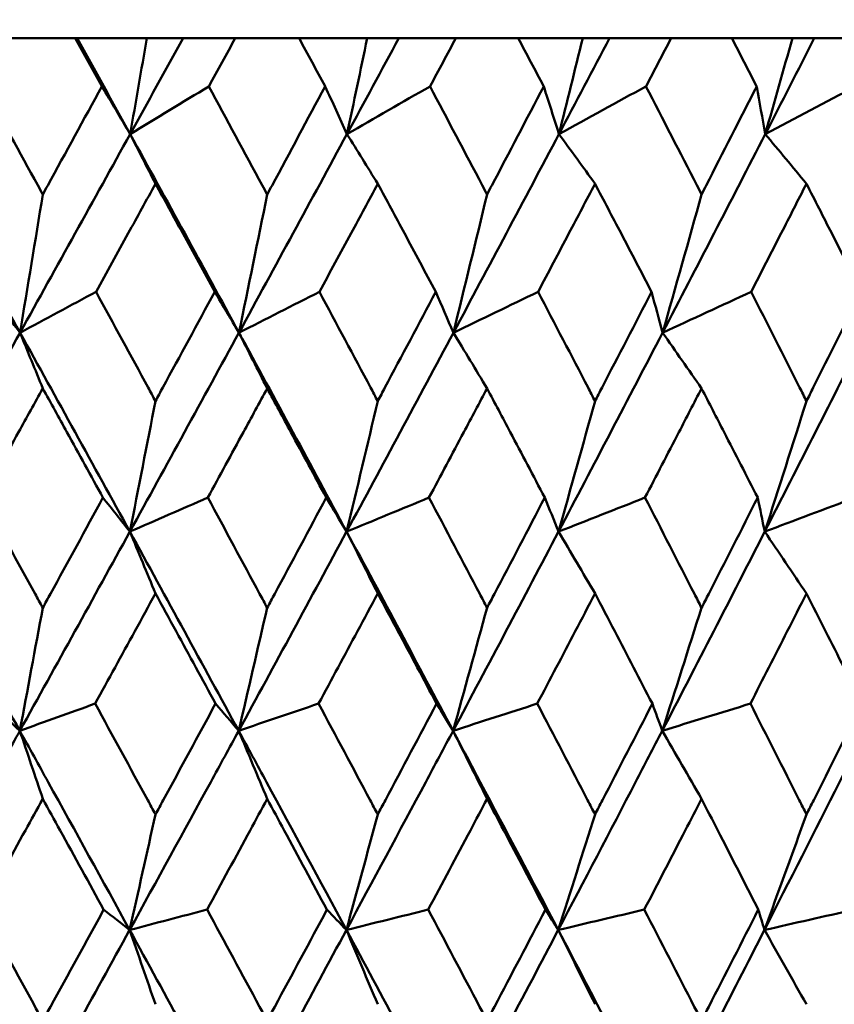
# Model space of a CAD drawing. Header units: millimetres. Extents: x 113 to 2969, y 62 to 2427.
# Tile 170 of 256: x 1367.94 to 1372.32, y 147.13 to 152.43. Entities that reach past the tile are written whole.
import ezdxf

# ---------------------------------------------------------------- set-up
doc = ezdxf.new("R2010")
doc.units = ezdxf.units.MM
doc.header["$LTSCALE"] = 12
doc.layers.add('Widoczne (ISO)', color=7, linetype='Continuous', lineweight=50)

msp = doc.modelspace()

# ---------------------------------------------------------------- linework, layer by layer
at = {"layer": 'Widoczne (ISO)'}
for p, q in [((1368.2426, 152.3297), (1367.8932, 152.3297)), ((1368.2426, 152.3297), (1368.2532, 152.3297)), ((1368.2532, 152.3297), (1368.6277, 152.3297)), ((1368.6277, 152.3297), (1368.8223, 152.3297)), ((1368.8223, 152.3297), (1369.1029, 152.3297)), ((1369.4459, 152.3297), (1369.1029, 152.3297)), ((1369.4459, 152.3297), (1369.8126, 152.3297)), ((1369.8126, 152.3297), (1369.9823, 152.3297)), ((1369.9823, 152.3297), (1370.2888, 152.3297)), ((1370.6242, 152.3297), (1370.2888, 152.3297)), ((1370.6242, 152.3297), (1370.9711, 152.3297)), ((1370.9711, 152.3297), (1371.1151, 152.3297)), ((1371.1151, 152.3297), (1371.4464, 152.3297)), ((1371.7727, 152.3297), (1371.4464, 152.3297)), ((1371.7727, 152.3297), (1372.0985, 152.3297)), ((1372.0985, 152.3297), (1372.2162, 152.3297)), ((1372.2162, 152.3297), (1372.571, 152.3297))]:
    msp.add_line(p, q, dxfattribs=at)
msp.add_circle((1363.0943, 112.3297), 50, dxfattribs=at)
for points, knots in [([(1368.3859, 152.0704), (1368.3857, 152.0709), (1368.3854, 152.0715), (1368.3376, 152.1579), (1368.2901, 152.2438), (1368.2426, 152.3297)], [0.02951568, 0.02951568, 0.02951568, 0.02951568, 0.02969929, 0.02969929, 0.05939589, 0.05939589, 0.05939589, 0.05939589]), ([(1369.1029, 152.3297), (1369.056, 152.2438), (1369.009, 152.1579), (1368.9616, 152.0715), (1368.9614, 152.0709), (1368.9611, 152.0704)], [0, 0, 0, 0, 0.02969567, 0.02969567, 0.02988021, 0.02988021, 0.02988021, 0.02988021]), ([(1369.5866, 152.0704), (1369.5863, 152.0709), (1369.586, 152.0715), (1369.5392, 152.1579), (1369.4926, 152.2438), (1369.4459, 152.3297)], [0.02951568, 0.02951568, 0.02951568, 0.02951568, 0.02969929, 0.02969929, 0.05939589, 0.05939589, 0.05939589, 0.05939589]), ([(1370.2888, 152.3297), (1370.2429, 152.2438), (1370.1969, 152.1579), (1370.1506, 152.0715), (1370.1503, 152.0709), (1370.1501, 152.0704)], [0, 0, 0, 0, 0.02969567, 0.02969567, 0.02988021, 0.02988021, 0.02988021, 0.02988021]), ([(1370.7616, 152.0704), (1370.7613, 152.0709), (1370.761, 152.0715), (1370.7153, 152.1579), (1370.6698, 152.2438), (1370.6242, 152.3297)], [0.02951568, 0.02951568, 0.02951568, 0.02951568, 0.02969929, 0.02969929, 0.05939589, 0.05939589, 0.05939589, 0.05939589]), ([(1371.4464, 152.3297), (1371.4017, 152.2438), (1371.3569, 152.1579), (1371.3118, 152.0715), (1371.3115, 152.0709), (1371.3112, 152.0704)], [0, 0, 0, 0, 0.02969567, 0.02969567, 0.02988021, 0.02988021, 0.02988021, 0.02988021]), ([(1371.9063, 152.0704), (1371.906, 152.0709), (1371.9057, 152.0715), (1371.8613, 152.1579), (1371.8171, 152.2438), (1371.7727, 152.3297)], [0.02951568, 0.02951568, 0.02951568, 0.02951568, 0.02969929, 0.02969929, 0.05939589, 0.05939589, 0.05939589, 0.05939589]), ([(1367.7489, 152.0704), (1367.8466, 151.8931), (1367.944, 151.7157), (1368.0502, 151.5221), (1368.0591, 151.5057), (1368.0681, 151.4894)], [0.0297954, 0.0297954, 0.0297954, 0.0297954, 0.09092493, 0.09092493, 0.09655955, 0.09655955, 0.09655955, 0.09655955]), ([(1368.0681, 151.4894), (1368.077, 151.5056), (1368.0859, 151.5218), (1368.192, 151.7155), (1368.2891, 151.893), (1368.3859, 152.0704)], [0.0853813, 0.0853813, 0.0853813, 0.0853813, 0.09097809, 0.09097809, 0.15214536, 0.15214536, 0.15214536, 0.15214536]), ([(1368.9611, 152.0704), (1369.057, 151.8931), (1369.1528, 151.7157), (1369.2571, 151.5221), (1369.2659, 151.5057), (1369.2746, 151.4894)], [0.0297954, 0.0297954, 0.0297954, 0.0297954, 0.09092493, 0.09092493, 0.09655955, 0.09655955, 0.09655955, 0.09655955]), ([(1369.2746, 151.4894), (1369.2834, 151.5056), (1369.2921, 151.5218), (1369.3963, 151.7155), (1369.4915, 151.893), (1369.5866, 152.0704)], [0.0853813, 0.0853813, 0.0853813, 0.0853813, 0.09097809, 0.09097809, 0.15214536, 0.15214536, 0.15214536, 0.15214536]), ([(1370.1501, 152.0704), (1370.244, 151.8931), (1370.3376, 151.7157), (1370.4396, 151.5221), (1370.4482, 151.5057), (1370.4568, 151.4894)], [0.0297954, 0.0297954, 0.0297954, 0.0297954, 0.09092493, 0.09092493, 0.09655955, 0.09655955, 0.09655955, 0.09655955]), ([(1370.4568, 151.4894), (1370.4653, 151.5056), (1370.4739, 151.5218), (1370.5757, 151.7155), (1370.6688, 151.893), (1370.7616, 152.0704)], [0.0853813, 0.0853813, 0.0853813, 0.0853813, 0.09097809, 0.09097809, 0.15214536, 0.15214536, 0.15214536, 0.15214536]), ([(1371.3112, 152.0704), (1371.4027, 151.8931), (1371.4939, 151.7157), (1371.5932, 151.5221), (1371.6015, 151.5057), (1371.6099, 151.4894)], [0.0297954, 0.0297954, 0.0297954, 0.0297954, 0.09092493, 0.09092493, 0.09655955, 0.09655955, 0.09655955, 0.09655955]), ([(1371.6099, 151.4894), (1371.6182, 151.5056), (1371.6265, 151.5218), (1371.7256, 151.7155), (1371.8161, 151.893), (1371.9063, 152.0704)], [0.0853813, 0.0853813, 0.0853813, 0.0853813, 0.09097809, 0.09097809, 0.15214536, 0.15214536, 0.15214536, 0.15214536]), ([(1368.6741, 151.5471), (1368.6253, 151.4582), (1368.5765, 151.3693), (1368.4699, 151.1755), (1368.4122, 151.0706), (1368.3544, 150.9657)], [0.03078053, 0.03078053, 0.03078053, 0.03078053, 0.06149921, 0.06149921, 0.09773041, 0.09773041, 0.09773041, 0.09773041]), ([(1368.9923, 150.9657), (1368.9351, 151.0706), (1368.8778, 151.1755), (1368.7717, 151.3692), (1368.723, 151.4581), (1368.6741, 151.5471)], [0.02528165, 0.02528165, 0.02528165, 0.02528165, 0.06150593, 0.06150593, 0.09223152, 0.09223152, 0.09223152, 0.09223152]), ([(1369.8691, 151.5471), (1369.8212, 151.4582), (1369.7734, 151.3693), (1369.6689, 151.1755), (1369.6123, 151.0706), (1369.5557, 150.9657)], [0.03078053, 0.03078053, 0.03078053, 0.03078053, 0.06149921, 0.06149921, 0.09773041, 0.09773041, 0.09773041, 0.09773041]), ([(1370.1806, 150.9657), (1370.1246, 151.0706), (1370.0685, 151.1755), (1369.9647, 151.3692), (1369.9169, 151.4581), (1369.8691, 151.5471)], [0.02528165, 0.02528165, 0.02528165, 0.02528165, 0.06150593, 0.06150593, 0.09223152, 0.09223152, 0.09223152, 0.09223152]), ([(1371.0373, 151.5471), (1370.9906, 151.4582), (1370.9439, 151.3693), (1370.842, 151.1755), (1370.7867, 151.0706), (1370.7314, 150.9657)], [0.03078053, 0.03078053, 0.03078053, 0.03078053, 0.06149921, 0.06149921, 0.09773041, 0.09773041, 0.09773041, 0.09773041]), ([(1371.341, 150.9657), (1371.2864, 151.0706), (1371.2318, 151.1755), (1371.1305, 151.3692), (1371.0839, 151.4581), (1371.0373, 151.5471)], [0.02528165, 0.02528165, 0.02528165, 0.02528165, 0.06150593, 0.06150593, 0.09223152, 0.09223152, 0.09223152, 0.09223152]), ([(1372.1741, 151.5471), (1372.1288, 151.4582), (1372.0835, 151.3693), (1371.9844, 151.1755), (1371.9307, 151.0706), (1371.8769, 150.9657)], [0.03078053, 0.03078053, 0.03078053, 0.03078053, 0.06149921, 0.06149921, 0.09773041, 0.09773041, 0.09773041, 0.09773041]), ([(1372.4688, 150.9657), (1372.4159, 151.0706), (1372.3629, 151.1755), (1372.2646, 151.3692), (1372.2194, 151.4581), (1372.1741, 151.5471)], [0.02528165, 0.02528165, 0.02528165, 0.02528165, 0.06150593, 0.06150593, 0.09223152, 0.09223152, 0.09223152, 0.09223152]), ([(1368.3544, 150.9657), (1368.448, 150.7942), (1368.5414, 150.6227), (1368.6478, 150.4269), (1368.661, 150.4026), (1368.6741, 150.3784)], [0.02983351, 0.02983351, 0.02983351, 0.02983351, 0.0889495, 0.0889495, 0.09731113, 0.09731113, 0.09731113, 0.09731113]), ([(1368.6741, 150.3784), (1368.6873, 150.4025), (1368.7004, 150.4267), (1368.8066, 150.6225), (1368.8996, 150.7941), (1368.9923, 150.9657)], [0.0806421, 0.0806421, 0.0806421, 0.0806421, 0.08897282, 0.08897282, 0.14811965, 0.14811965, 0.14811965, 0.14811965]), ([(1369.5557, 150.9657), (1369.6475, 150.7942), (1369.739, 150.6227), (1369.8432, 150.4269), (1369.8562, 150.4026), (1369.8691, 150.3784)], [0.02983351, 0.02983351, 0.02983351, 0.02983351, 0.0889495, 0.0889495, 0.09731113, 0.09731113, 0.09731113, 0.09731113]), ([(1369.8691, 150.3784), (1369.8819, 150.4025), (1369.8948, 150.4267), (1369.9989, 150.6225), (1370.0899, 150.7941), (1370.1806, 150.9657)], [0.0806421, 0.0806421, 0.0806421, 0.0806421, 0.08897282, 0.08897282, 0.14811965, 0.14811965, 0.14811965, 0.14811965]), ([(1370.7314, 150.9657), (1370.821, 150.7942), (1370.9104, 150.6227), (1371.0121, 150.4269), (1371.0247, 150.4026), (1371.0373, 150.3784)], [0.02983351, 0.02983351, 0.02983351, 0.02983351, 0.0889495, 0.0889495, 0.09731113, 0.09731113, 0.09731113, 0.09731113]), ([(1371.0373, 150.3784), (1371.0498, 150.4025), (1371.0623, 150.4267), (1371.1639, 150.6225), (1371.2526, 150.7941), (1371.341, 150.9657)], [0.0806421, 0.0806421, 0.0806421, 0.0806421, 0.08897282, 0.08897282, 0.14811965, 0.14811965, 0.14811965, 0.14811965]), ([(1371.8769, 150.9657), (1371.9641, 150.7942), (1372.0509, 150.6227), (1372.1497, 150.4269), (1372.1619, 150.4026), (1372.1741, 150.3784)], [0.02983351, 0.02983351, 0.02983351, 0.02983351, 0.0889495, 0.0889495, 0.09731113, 0.09731113, 0.09731113, 0.09731113]), ([(1372.1741, 150.3784), (1372.1863, 150.4025), (1372.1985, 150.4267), (1372.297, 150.6225), (1372.3831, 150.7941), (1372.4688, 150.9657)], [0.0806421, 0.0806421, 0.0806421, 0.0806421, 0.08897282, 0.08897282, 0.14811965, 0.14811965, 0.14811965, 0.14811965]), ([(1368.0681, 150.4467), (1368.0248, 150.3682), (1367.9814, 150.2898), (1367.8731, 150.094), (1367.8081, 149.9766), (1367.7431, 149.8592)], [0.03448054, 0.03448054, 0.03448054, 0.03448054, 0.06157222, 0.06157222, 0.10209717, 0.10209717, 0.10209717, 0.10209717]), ([(1368.3917, 149.8592), (1368.3272, 149.9766), (1368.2627, 150.0939), (1368.1547, 150.2897), (1368.1115, 150.3682), (1368.0681, 150.4467)], [0.02104899, 0.02104899, 0.02104899, 0.02104899, 0.0615671, 0.0615671, 0.08866561, 0.08866561, 0.08866561, 0.08866561]), ([(1369.2746, 150.4467), (1369.2321, 150.3682), (1369.1895, 150.2898), (1369.0831, 150.094), (1369.0193, 149.9766), (1368.9553, 149.8592)], [0.03448054, 0.03448054, 0.03448054, 0.03448054, 0.06157222, 0.06157222, 0.10209717, 0.10209717, 0.10209717, 0.10209717]), ([(1369.5922, 149.8592), (1369.529, 149.9766), (1369.4656, 150.0939), (1369.3597, 150.2897), (1369.3172, 150.3682), (1369.2746, 150.4467)], [0.02104899, 0.02104899, 0.02104899, 0.02104899, 0.0615671, 0.0615671, 0.08866561, 0.08866561, 0.08866561, 0.08866561]), ([(1370.4568, 150.4467), (1370.4152, 150.3682), (1370.3736, 150.2898), (1370.2695, 150.094), (1370.207, 149.9766), (1370.1445, 149.8592)], [0.03448054, 0.03448054, 0.03448054, 0.03448054, 0.06157222, 0.06157222, 0.10209717, 0.10209717, 0.10209717, 0.10209717]), ([(1370.7671, 149.8592), (1370.7053, 149.9766), (1370.6435, 150.0939), (1370.54, 150.2897), (1370.4984, 150.3682), (1370.4568, 150.4467)], [0.02104899, 0.02104899, 0.02104899, 0.02104899, 0.0615671, 0.0615671, 0.08866561, 0.08866561, 0.08866561, 0.08866561]), ([(1371.6099, 150.4467), (1371.5694, 150.3682), (1371.5289, 150.2898), (1371.4276, 150.094), (1371.3667, 149.9766), (1371.3057, 149.8592)], [0.03448054, 0.03448054, 0.03448054, 0.03448054, 0.06157222, 0.06157222, 0.10209717, 0.10209717, 0.10209717, 0.10209717]), ([(1371.9117, 149.8592), (1371.8517, 149.9766), (1371.7915, 150.0939), (1371.6908, 150.2897), (1371.6504, 150.3682), (1371.6099, 150.4467)], [0.02104899, 0.02104899, 0.02104899, 0.02104899, 0.0615671, 0.0615671, 0.08866561, 0.08866561, 0.08866561, 0.08866561]), ([(1367.7431, 149.8592), (1367.8378, 149.687), (1367.9323, 149.5148), (1368.0405, 149.3174), (1368.0543, 149.2922), (1368.0681, 149.2669)], [0.02530969, 0.02530969, 0.02530969, 0.02530969, 0.08465152, 0.08465152, 0.09334823, 0.09334823, 0.09334823, 0.09334823]), ([(1368.0681, 149.2669), (1368.0819, 149.2921), (1368.0957, 149.3173), (1368.2037, 149.5147), (1368.2978, 149.687), (1368.3917, 149.8592)], [0.07597559, 0.07597559, 0.07597559, 0.07597559, 0.08464777, 0.08464777, 0.14401425, 0.14401425, 0.14401425, 0.14401425]), ([(1368.9553, 149.8592), (1369.0484, 149.687), (1369.1413, 149.5148), (1369.2475, 149.3174), (1369.2611, 149.2922), (1369.2746, 149.2669)], [0.02530969, 0.02530969, 0.02530969, 0.02530969, 0.08465152, 0.08465152, 0.09334823, 0.09334823, 0.09334823, 0.09334823]), ([(1369.2746, 149.2669), (1369.2882, 149.2921), (1369.3017, 149.3173), (1369.4078, 149.5147), (1369.5001, 149.687), (1369.5922, 149.8592)], [0.07597559, 0.07597559, 0.07597559, 0.07597559, 0.08464777, 0.08464777, 0.14401425, 0.14401425, 0.14401425, 0.14401425]), ([(1370.1445, 149.8592), (1370.2355, 149.687), (1370.3264, 149.5148), (1370.4303, 149.3174), (1370.4435, 149.2922), (1370.4568, 149.2669)], [0.02530969, 0.02530969, 0.02530969, 0.02530969, 0.08465152, 0.08465152, 0.09334823, 0.09334823, 0.09334823, 0.09334823]), ([(1370.4568, 149.2669), (1370.47, 149.2921), (1370.4833, 149.3173), (1370.5869, 149.5147), (1370.6772, 149.687), (1370.7671, 149.8592)], [0.07597559, 0.07597559, 0.07597559, 0.07597559, 0.08464777, 0.08464777, 0.14401425, 0.14401425, 0.14401425, 0.14401425]), ([(1371.3057, 149.8592), (1371.3945, 149.687), (1371.483, 149.5148), (1371.5841, 149.3174), (1371.597, 149.2922), (1371.6099, 149.2669)], [0.02530969, 0.02530969, 0.02530969, 0.02530969, 0.08465152, 0.08465152, 0.09334823, 0.09334823, 0.09334823, 0.09334823]), ([(1371.6099, 149.2669), (1371.6228, 149.2921), (1371.6356, 149.3173), (1371.7365, 149.5147), (1371.8243, 149.687), (1371.9117, 149.8592)], [0.07597559, 0.07597559, 0.07597559, 0.07597559, 0.08464777, 0.08464777, 0.14401425, 0.14401425, 0.14401425, 0.14401425]), ([(1368.6741, 149.3439), (1368.6371, 149.2763), (1368.6001, 149.2086), (1368.4921, 149.0112), (1368.4209, 148.8815), (1368.3497, 148.7518)], [0.03825175, 0.03825175, 0.03825175, 0.03825175, 0.06160817, 0.06160817, 0.10638617, 0.10638617, 0.10638617, 0.10638617]), ([(1368.997, 148.7518), (1368.9265, 148.8815), (1368.8558, 149.0112), (1368.7481, 149.2086), (1368.7111, 149.2763), (1368.6741, 149.3439)], [0.01681985, 0.01681985, 0.01681985, 0.01681985, 0.06159108, 0.06159108, 0.08495433, 0.08495433, 0.08495433, 0.08495433]), ([(1369.8691, 149.3439), (1369.8328, 149.2763), (1369.7965, 149.2086), (1369.6906, 149.0112), (1369.6209, 148.8815), (1369.551, 148.7518)], [0.03825175, 0.03825175, 0.03825175, 0.03825175, 0.06160817, 0.06160817, 0.10638617, 0.10638617, 0.10638617, 0.10638617]), ([(1370.1852, 148.7518), (1370.1162, 148.8815), (1370.047, 149.0112), (1369.9415, 149.2086), (1369.9053, 149.2763), (1369.8691, 149.3439)], [0.01681985, 0.01681985, 0.01681985, 0.01681985, 0.06159108, 0.06159108, 0.08495433, 0.08495433, 0.08495433, 0.08495433]), ([(1371.0373, 149.3439), (1371.0019, 149.2763), (1370.9665, 149.2086), (1370.8632, 149.0112), (1370.7951, 148.8815), (1370.7268, 148.7518)], [0.03825175, 0.03825175, 0.03825175, 0.03825175, 0.06160817, 0.06160817, 0.10638617, 0.10638617, 0.10638617, 0.10638617]), ([(1371.3454, 148.7518), (1371.2782, 148.8815), (1371.2108, 149.0112), (1371.1079, 149.2086), (1371.0726, 149.2763), (1371.0373, 149.3439)], [0.01681985, 0.01681985, 0.01681985, 0.01681985, 0.06159108, 0.06159108, 0.08495433, 0.08495433, 0.08495433, 0.08495433]), ([(1372.1741, 149.3439), (1372.1398, 149.2763), (1372.1054, 149.2086), (1372.005, 149.0112), (1371.9389, 148.8815), (1371.8726, 148.7518)], [0.03825175, 0.03825175, 0.03825175, 0.03825175, 0.06160817, 0.06160817, 0.10638617, 0.10638617, 0.10638617, 0.10638617]), ([(1372.4731, 148.7518), (1372.4079, 148.8815), (1372.3425, 149.0112), (1372.2427, 149.2086), (1372.2085, 149.2763), (1372.1741, 149.3439)], [0.01681985, 0.01681985, 0.01681985, 0.01681985, 0.06159108, 0.06159108, 0.08495433, 0.08495433, 0.08495433, 0.08495433]), ([(1368.3497, 148.7518), (1368.4441, 148.5788), (1368.5384, 148.4057), (1368.6463, 148.2071), (1368.6602, 148.1816), (1368.6741, 148.156)], [0.02053386, 0.02053386, 0.02053386, 0.02053386, 0.08016461, 0.08016461, 0.08898694, 0.08898694, 0.08898694, 0.08898694]), ([(1368.6741, 148.156), (1368.688, 148.1815), (1368.7019, 148.207), (1368.8097, 148.4056), (1368.9035, 148.5787), (1368.997, 148.7518)], [0.07138254, 0.07138254, 0.07138254, 0.07138254, 0.08018544, 0.08018544, 0.13983561, 0.13983561, 0.13983561, 0.13983561]), ([(1369.551, 148.7518), (1369.6436, 148.5788), (1369.736, 148.4057), (1369.8418, 148.2071), (1369.8554, 148.1816), (1369.8691, 148.156)], [0.02053386, 0.02053386, 0.02053386, 0.02053386, 0.08016461, 0.08016461, 0.08898694, 0.08898694, 0.08898694, 0.08898694]), ([(1369.8691, 148.156), (1369.8827, 148.1815), (1369.8963, 148.207), (1370.0019, 148.4056), (1370.0937, 148.5787), (1370.1852, 148.7518)], [0.07138254, 0.07138254, 0.07138254, 0.07138254, 0.08018544, 0.08018544, 0.13983561, 0.13983561, 0.13983561, 0.13983561]), ([(1370.7268, 148.7518), (1370.8173, 148.5788), (1370.9075, 148.4057), (1371.0107, 148.2071), (1371.024, 148.1816), (1371.0373, 148.156)], [0.02053386, 0.02053386, 0.02053386, 0.02053386, 0.08016461, 0.08016461, 0.08898694, 0.08898694, 0.08898694, 0.08898694]), ([(1371.0373, 148.156), (1371.0505, 148.1815), (1371.0638, 148.207), (1371.1668, 148.4056), (1371.2563, 148.5787), (1371.3454, 148.7518)], [0.07138254, 0.07138254, 0.07138254, 0.07138254, 0.08018544, 0.08018544, 0.13983561, 0.13983561, 0.13983561, 0.13983561]), ([(1371.8726, 148.7518), (1371.9605, 148.5788), (1372.0481, 148.4057), (1372.1483, 148.2071), (1372.1612, 148.1816), (1372.1741, 148.156)], [0.02053386, 0.02053386, 0.02053386, 0.02053386, 0.08016461, 0.08016461, 0.08898694, 0.08898694, 0.08898694, 0.08898694]), ([(1372.1741, 148.156), (1372.187, 148.1815), (1372.1999, 148.207), (1372.2999, 148.4056), (1372.3867, 148.5787), (1372.4731, 148.7518)], [0.07138254, 0.07138254, 0.07138254, 0.07138254, 0.08018544, 0.08018544, 0.13983561, 0.13983561, 0.13983561, 0.13983561]), ([(1367.3486, 147.5347), (1367.4967, 147.7998), (1367.6443, 148.0647), (1367.8426, 148.4216), (1367.8937, 148.5136), (1367.9447, 148.6056)], [0.3692784, 0.3692784, 0.3692784, 0.3692784, 0.4608442, 0.4608442, 0.492629, 0.492629, 0.492629, 0.492629]), ([(1368.5352, 147.5347), (1368.3897, 147.7998), (1368.2437, 148.0647), (1368.0465, 148.4216), (1367.9956, 148.5136), (1367.9447, 148.6056)], [0.3692784, 0.3692784, 0.3692784, 0.3692784, 0.4608442, 0.4608442, 0.492629, 0.492629, 0.492629, 0.492629]), ([(1368.5352, 147.5347), (1368.681, 147.7998), (1368.8262, 148.0647), (1369.0211, 148.4216), (1369.0712, 148.5136), (1369.1213, 148.6056)], [0.3692784, 0.3692784, 0.3692784, 0.3692784, 0.4608442, 0.4608442, 0.492629, 0.492629, 0.492629, 0.492629]), ([(1369.7004, 147.5347), (1369.5579, 147.7998), (1369.4147, 148.0647), (1369.2213, 148.4216), (1369.1713, 148.5136), (1369.1213, 148.6056)], [0.3692784, 0.3692784, 0.3692784, 0.3692784, 0.4608442, 0.4608442, 0.492629, 0.492629, 0.492629, 0.492629]), ([(1369.7004, 147.5347), (1369.8432, 147.7998), (1369.9854, 148.0647), (1370.1761, 148.4216), (1370.2252, 148.5136), (1370.2742, 148.6056)], [0.3692784, 0.3692784, 0.3692784, 0.3692784, 0.4608442, 0.4608442, 0.492629, 0.492629, 0.492629, 0.492629]), ([(1370.8396, 147.5347), (1370.7005, 147.7998), (1370.5608, 148.0647), (1370.3718, 148.4216), (1370.323, 148.5136), (1370.2742, 148.6056)], [0.3692784, 0.3692784, 0.3692784, 0.3692784, 0.4608442, 0.4608442, 0.492629, 0.492629, 0.492629, 0.492629]), ([(1370.8396, 147.5347), (1370.9789, 147.7998), (1371.1175, 148.0647), (1371.3032, 148.4216), (1371.351, 148.5136), (1371.3986, 148.6056)], [0.3692784, 0.3692784, 0.3692784, 0.3692784, 0.4608442, 0.4608442, 0.492629, 0.492629, 0.492629, 0.492629]), ([(1371.9481, 147.5347), (1372.0834, 147.7998), (1372.2179, 148.0647), (1372.3979, 148.4216), (1372.4442, 148.5136), (1372.4904, 148.6056)], [0.3692784, 0.3692784, 0.3692784, 0.3692784, 0.4608442, 0.4608442, 0.492629, 0.492629, 0.492629, 0.492629]), ([(1368.0681, 148.2397), (1368.037, 148.1832), (1368.0058, 148.1267), (1367.8963, 147.9282), (1367.8179, 147.7862), (1367.7393, 147.6442)], [0.04208868, 0.04208868, 0.04208868, 0.04208868, 0.06158988, 0.06158988, 0.11059803, 0.11059803, 0.11059803, 0.11059803]), ([(1368.3954, 147.6442), (1368.3176, 147.7862), (1368.2396, 147.9282), (1368.1304, 148.1267), (1368.0992, 148.1832), (1368.0681, 148.2397)], [0.01259731, 0.01259731, 0.01259731, 0.01259731, 0.06159863, 0.06159863, 0.08110666, 0.08110666, 0.08110666, 0.08110666]), ([(1369.2746, 148.2397), (1369.2441, 148.1832), (1369.2135, 148.1267), (1369.1059, 147.9282), (1369.0289, 147.7862), (1368.9517, 147.6442)], [0.04208868, 0.04208868, 0.04208868, 0.04208868, 0.06158988, 0.06158988, 0.11059803, 0.11059803, 0.11059803, 0.11059803]), ([(1369.5959, 147.6442), (1369.5195, 147.7862), (1369.443, 147.9282), (1369.3358, 148.1267), (1369.3052, 148.1832), (1369.2746, 148.2397)], [0.01259731, 0.01259731, 0.01259731, 0.01259731, 0.06159863, 0.06159863, 0.08110666, 0.08110666, 0.08110666, 0.08110666]), ([(1370.4568, 148.2397), (1370.4269, 148.1832), (1370.397, 148.1267), (1370.2918, 147.9282), (1370.2164, 147.7862), (1370.1408, 147.6442)], [0.04208868, 0.04208868, 0.04208868, 0.04208868, 0.06158988, 0.06158988, 0.11059803, 0.11059803, 0.11059803, 0.11059803]), ([(1370.7706, 147.6442), (1370.6961, 147.7862), (1370.6213, 147.9282), (1370.5166, 148.1267), (1370.4867, 148.1832), (1370.4568, 148.2397)], [0.01259731, 0.01259731, 0.01259731, 0.01259731, 0.06159863, 0.06159863, 0.08110666, 0.08110666, 0.08110666, 0.08110666]), ([(1371.6099, 148.2397), (1371.5808, 148.1832), (1371.5517, 148.1267), (1371.4493, 147.9282), (1371.3759, 147.7862), (1371.3022, 147.6442)], [0.04208868, 0.04208868, 0.04208868, 0.04208868, 0.06158988, 0.06158988, 0.11059803, 0.11059803, 0.11059803, 0.11059803]), ([(1371.9151, 147.6442), (1371.8427, 147.7862), (1371.77, 147.9282), (1371.668, 148.1267), (1371.639, 148.1832), (1371.6099, 148.2397)], [0.01259731, 0.01259731, 0.01259731, 0.01259731, 0.06159863, 0.06159863, 0.08110666, 0.08110666, 0.08110666, 0.08110666]), ([(1367.7393, 147.6442), (1367.8352, 147.4702), (1367.9309, 147.2962), (1368.0403, 147.0969), (1368.0542, 147.0715), (1368.0681, 147.0462)], [0.01556037, 0.01556037, 0.01556037, 0.01556037, 0.07555527, 0.07555527, 0.08428623, 0.08428623, 0.08428623, 0.08428623]), ([(1368.0681, 147.0462), (1368.082, 147.0715), (1368.0958, 147.0968), (1368.2052, 147.2961), (1368.3004, 147.4702), (1368.3954, 147.6442)], [0.06686277, 0.06686277, 0.06686277, 0.06686277, 0.07557848, 0.07557848, 0.13558897, 0.13558897, 0.13558897, 0.13558897]), ([(1368.9517, 147.6442), (1369.0459, 147.4702), (1369.1399, 147.2962), (1369.2474, 147.0969), (1369.261, 147.0715), (1369.2746, 147.0462)], [0.01556037, 0.01556037, 0.01556037, 0.01556037, 0.07555527, 0.07555527, 0.08428623, 0.08428623, 0.08428623, 0.08428623]), ([(1369.2746, 147.0462), (1369.2883, 147.0715), (1369.3019, 147.0968), (1369.4092, 147.2961), (1369.5027, 147.4702), (1369.5959, 147.6442)], [0.06686277, 0.06686277, 0.06686277, 0.06686277, 0.07557848, 0.07557848, 0.13558897, 0.13558897, 0.13558897, 0.13558897]), ([(1370.1408, 147.6442), (1370.2331, 147.4702), (1370.325, 147.2962), (1370.4301, 147.0969), (1370.4435, 147.0715), (1370.4568, 147.0462)], [0.01556037, 0.01556037, 0.01556037, 0.01556037, 0.07555527, 0.07555527, 0.08428623, 0.08428623, 0.08428623, 0.08428623]), ([(1370.4568, 147.0462), (1370.4701, 147.0715), (1370.4834, 147.0968), (1370.5883, 147.2961), (1370.6796, 147.4702), (1370.7706, 147.6442)], [0.06686277, 0.06686277, 0.06686277, 0.06686277, 0.07557848, 0.07557848, 0.13558897, 0.13558897, 0.13558897, 0.13558897]), ([(1371.3022, 147.6442), (1371.3921, 147.4702), (1371.4816, 147.2962), (1371.5839, 147.0969), (1371.5969, 147.0715), (1371.6099, 147.0462)], [0.01556037, 0.01556037, 0.01556037, 0.01556037, 0.07555527, 0.07555527, 0.08428623, 0.08428623, 0.08428623, 0.08428623]), ([(1371.6099, 147.0462), (1371.6229, 147.0715), (1371.6358, 147.0968), (1371.7379, 147.2961), (1371.8267, 147.4702), (1371.9151, 147.6442)], [0.06686277, 0.06686277, 0.06686277, 0.06686277, 0.07557848, 0.07557848, 0.13558897, 0.13558897, 0.13558897, 0.13558897])]:
    msp.add_open_spline(points, degree=3, knots=knots, dxfattribs=at)
for points in [[(1368.5379, 151.8142), (1368.4432, 151.9861), (1368.3483, 152.1579), (1368.2532, 152.3297)], [(1368.5379, 151.8142), (1368.6329, 151.9861), (1368.7277, 152.1579), (1368.8223, 152.3297)], [(1368.6277, 152.3297), (1368.5979, 152.1576), (1368.568, 151.9858), (1368.5379, 151.8142)], [(1369.7037, 151.8142), (1369.7968, 151.9861), (1369.8896, 152.1579), (1369.9823, 152.3297)], [(1369.8126, 152.3297), (1369.7765, 152.1576), (1369.7402, 151.9858), (1369.7037, 151.8142)], [(1370.8434, 151.8142), (1370.9342, 151.9861), (1371.0248, 152.1579), (1371.1151, 152.3297)], [(1370.9711, 152.3297), (1370.9287, 152.1576), (1370.8861, 151.9858), (1370.8434, 151.8142)], [(1371.9525, 151.8142), (1372.0407, 151.9861), (1372.1286, 152.1579), (1372.2162, 152.3297)], [(1372.0985, 152.3297), (1372.05, 152.1576), (1372.0013, 151.9858), (1371.9525, 151.8142)], [(1368.5379, 151.8142), (1368.4873, 151.8996), (1368.4367, 151.985), (1368.3859, 152.0704)], [(1368.5379, 151.8142), (1368.6789, 151.8996), (1368.82, 151.985), (1368.9611, 152.0704)], [(1369.7037, 151.8142), (1369.6647, 151.8996), (1369.6257, 151.985), (1369.5866, 152.0704)], [(1369.7037, 151.8142), (1369.8524, 151.8996), (1370.0012, 151.985), (1370.1501, 152.0704)], [(1370.8434, 151.8142), (1370.8162, 151.8996), (1370.7889, 151.985), (1370.7616, 152.0704)], [(1370.8434, 151.8142), (1370.9993, 151.8996), (1371.1552, 151.985), (1371.3112, 152.0704)], [(1371.9525, 151.8142), (1371.9372, 151.8996), (1371.9218, 151.985), (1371.9063, 152.0704)], [(1371.9525, 151.8142), (1372.1149, 151.8996), (1372.2774, 151.985), (1372.4399, 152.0704)], [(1367.9459, 150.7462), (1367.7484, 151.1023), (1367.5499, 151.4584), (1367.3507, 151.8142)], [(1367.9459, 150.7462), (1368.1439, 151.1023), (1368.3413, 151.4584), (1368.5379, 151.8142)], [(1369.1228, 150.7462), (1368.9289, 151.1023), (1368.7339, 151.4584), (1368.5379, 151.8142)], [(1368.6741, 151.5471), (1368.6287, 151.6362), (1368.5833, 151.7253), (1368.5379, 151.8142)], [(1369.1228, 150.7462), (1369.3173, 151.1023), (1369.5109, 151.4584), (1369.7037, 151.8142)], [(1369.8691, 151.5471), (1369.814, 151.6362), (1369.7588, 151.7253), (1369.7037, 151.8142)], [(1370.2759, 150.7462), (1370.4661, 151.1023), (1370.6553, 151.4584), (1370.8434, 151.8142)], [(1371.0373, 151.5471), (1370.9727, 151.6362), (1370.908, 151.7253), (1370.8434, 151.8142)], [(1371.4007, 150.7462), (1371.5858, 151.1023), (1371.7698, 151.4584), (1371.9525, 151.8142)], [(1372.1741, 151.5471), (1372.1003, 151.6362), (1372.0264, 151.7253), (1371.9525, 151.8142)], [(1368.0681, 151.4894), (1368.0276, 151.241), (1367.9869, 150.9932), (1367.9459, 150.7462)], [(1369.2746, 151.4894), (1369.2243, 151.241), (1369.1737, 150.9932), (1369.1228, 150.7462)], [(1370.4568, 151.4894), (1370.3969, 151.241), (1370.3366, 150.9932), (1370.2759, 150.7462)], [(1371.6099, 151.4894), (1371.5406, 151.241), (1371.4708, 150.9932), (1371.4007, 150.7462)], [(1367.9459, 150.7462), (1367.8909, 150.8193), (1367.8358, 150.8925), (1367.7807, 150.9657)], [(1367.9459, 150.7462), (1368.082, 150.8193), (1368.2182, 150.8925), (1368.3544, 150.9657)], [(1369.1228, 150.7462), (1369.0794, 150.8193), (1369.0359, 150.8925), (1368.9923, 150.9657)], [(1369.1228, 150.7462), (1369.2671, 150.8193), (1369.4113, 150.8925), (1369.5557, 150.9657)], [(1370.2759, 150.7462), (1370.2442, 150.8193), (1370.2124, 150.8925), (1370.1806, 150.9657)], [(1370.2759, 150.7462), (1370.4277, 150.8193), (1370.5795, 150.8925), (1370.7314, 150.9657)], [(1371.4007, 150.7462), (1371.3808, 150.8193), (1371.3609, 150.8925), (1371.341, 150.9657)], [(1371.4007, 150.7462), (1371.5594, 150.8193), (1371.7182, 150.8925), (1371.8769, 150.9657)], [(1367.3494, 149.6763), (1367.5488, 150.033), (1367.7477, 150.3896), (1367.9459, 150.7462)], [(1368.5363, 149.6763), (1368.3405, 150.033), (1368.1436, 150.3896), (1367.9459, 150.7462)], [(1368.0681, 150.4467), (1368.0274, 150.5466), (1367.9867, 150.6465), (1367.9459, 150.7462)], [(1368.5363, 149.6763), (1368.7326, 150.033), (1368.9281, 150.3896), (1369.1228, 150.7462)], [(1369.7017, 149.6763), (1369.5099, 150.033), (1369.3169, 150.3896), (1369.1228, 150.7462)], [(1369.2746, 150.4467), (1369.2241, 150.5466), (1369.1734, 150.6465), (1369.1228, 150.7462)], [(1369.7017, 149.6763), (1369.8941, 150.033), (1370.0855, 150.3896), (1370.2759, 150.7462)], [(1370.4568, 150.4467), (1370.3965, 150.5466), (1370.3362, 150.6465), (1370.2759, 150.7462)], [(1370.8411, 149.6763), (1371.0288, 150.033), (1371.2153, 150.3896), (1371.4007, 150.7462)], [(1371.6099, 150.4467), (1371.5402, 150.5466), (1371.4705, 150.6465), (1371.4007, 150.7462)], [(1371.9498, 149.6763), (1372.1321, 150.033), (1372.3131, 150.3896), (1372.4927, 150.7462)], [(1368.6741, 150.3784), (1368.6284, 150.1438), (1368.5825, 149.9097), (1368.5363, 149.6763)], [(1369.8691, 150.3784), (1369.8136, 150.1438), (1369.7578, 149.9097), (1369.7017, 149.6763)], [(1371.0373, 150.3784), (1370.9722, 150.1438), (1370.9068, 149.9097), (1370.8411, 149.6763)], [(1372.1741, 150.3784), (1372.0998, 150.1438), (1372.025, 149.9097), (1371.9498, 149.6763)], [(1368.5363, 149.6763), (1368.4882, 149.7373), (1368.44, 149.7983), (1368.3917, 149.8592)], [(1368.5363, 149.6763), (1368.676, 149.7373), (1368.8156, 149.7983), (1368.9553, 149.8592)], [(1369.7017, 149.6763), (1369.6653, 149.7373), (1369.6288, 149.7983), (1369.5922, 149.8592)], [(1369.7017, 149.6763), (1369.8493, 149.7373), (1369.9969, 149.7983), (1370.1445, 149.8592)], [(1370.8411, 149.6763), (1370.8165, 149.7373), (1370.7918, 149.7983), (1370.7671, 149.8592)], [(1370.8411, 149.6763), (1370.9959, 149.7373), (1371.1508, 149.7983), (1371.3057, 149.8592)], [(1371.9498, 149.6763), (1371.9372, 149.7373), (1371.9244, 149.7983), (1371.9117, 149.8592)], [(1371.9498, 149.6763), (1372.1114, 149.7373), (1372.273, 149.7983), (1372.4346, 149.8592)], [(1367.9447, 148.6056), (1367.7471, 148.9624), (1367.5487, 149.3194), (1367.3494, 149.6763)], [(1367.9447, 148.6056), (1368.1426, 148.9624), (1368.3399, 149.3194), (1368.5363, 149.6763)], [(1369.1213, 148.6056), (1368.9273, 148.9624), (1368.7323, 149.3194), (1368.5363, 149.6763)], [(1368.6741, 149.3439), (1368.6282, 149.4549), (1368.5823, 149.5657), (1368.5363, 149.6763)], [(1369.1213, 148.6056), (1369.3157, 148.9624), (1369.5092, 149.3194), (1369.7017, 149.6763)], [(1370.2742, 148.6056), (1370.0846, 148.9624), (1369.8937, 149.3194), (1369.7017, 149.6763)], [(1369.8691, 149.3439), (1369.8133, 149.4549), (1369.7575, 149.5657), (1369.7017, 149.6763)], [(1370.2742, 148.6056), (1370.4642, 148.9624), (1370.6532, 149.3194), (1370.8411, 149.6763)], [(1371.0373, 149.3439), (1370.9719, 149.4549), (1370.9065, 149.5657), (1370.8411, 149.6763)], [(1371.3986, 148.6056), (1371.5837, 148.9624), (1371.7674, 149.3194), (1371.9498, 149.6763)], [(1372.1741, 149.3439), (1372.0994, 149.4549), (1372.0246, 149.5657), (1371.9498, 149.6763)], [(1368.0681, 149.2669), (1368.0272, 149.0459), (1367.986, 148.8255), (1367.9447, 148.6056)], [(1369.2746, 149.2669), (1369.2238, 149.0459), (1369.1727, 148.8255), (1369.1213, 148.6056)], [(1370.4568, 149.2669), (1370.3962, 149.0459), (1370.3353, 148.8255), (1370.2742, 148.6056)], [(1371.6099, 149.2669), (1371.5398, 149.0459), (1371.4694, 148.8255), (1371.3986, 148.6056)], [(1367.9447, 148.6056), (1367.8917, 148.6543), (1367.8386, 148.703), (1367.7854, 148.7518)], [(1367.9447, 148.6056), (1368.0797, 148.6543), (1368.2147, 148.703), (1368.3497, 148.7518)], [(1369.1213, 148.6056), (1369.0799, 148.6543), (1369.0385, 148.703), (1368.997, 148.7518)], [(1369.1213, 148.6056), (1369.2645, 148.6543), (1369.4078, 148.703), (1369.551, 148.7518)], [(1370.2742, 148.6056), (1370.2445, 148.6543), (1370.2149, 148.703), (1370.1852, 148.7518)], [(1370.2742, 148.6056), (1370.425, 148.6543), (1370.5759, 148.703), (1370.7268, 148.7518)], [(1371.3986, 148.6056), (1371.3809, 148.6543), (1371.3632, 148.703), (1371.3454, 148.7518)], [(1371.3986, 148.6056), (1371.5566, 148.6543), (1371.7146, 148.703), (1371.8726, 148.7518)], [(1368.0681, 148.2397), (1368.027, 148.3619), (1367.9859, 148.4838), (1367.9447, 148.6056)], [(1369.2746, 148.2397), (1369.2236, 148.3619), (1369.1725, 148.4838), (1369.1213, 148.6056)], [(1370.4568, 148.2397), (1370.396, 148.3619), (1370.3351, 148.4838), (1370.2742, 148.6056)], [(1371.6099, 148.2397), (1371.5395, 148.3619), (1371.4691, 148.4838), (1371.3986, 148.6056)], [(1368.6741, 148.156), (1368.628, 147.9484), (1368.5817, 147.7413), (1368.5352, 147.5347)], [(1369.8691, 148.156), (1369.8131, 147.9484), (1369.7569, 147.7413), (1369.7004, 147.5347)], [(1371.0373, 148.156), (1370.9716, 147.9484), (1370.9057, 147.7413), (1370.8396, 147.5347)], [(1372.1741, 148.156), (1372.0991, 147.9484), (1372.0237, 147.7413), (1371.9481, 147.5347)], [(1368.5352, 147.5347), (1368.4887, 147.5712), (1368.4421, 147.6077), (1368.3954, 147.6442)], [(1368.5352, 147.5347), (1368.674, 147.5712), (1368.8128, 147.6077), (1368.9517, 147.6442)], [(1369.7004, 147.5347), (1369.6656, 147.5712), (1369.6307, 147.6077), (1369.5959, 147.6442)], [(1369.7004, 147.5347), (1369.8472, 147.5712), (1369.994, 147.6077), (1370.1408, 147.6442)], [(1370.8396, 147.5347), (1370.8166, 147.5712), (1370.7936, 147.6077), (1370.7706, 147.6442)], [(1370.8396, 147.5347), (1370.9938, 147.5712), (1371.148, 147.6077), (1371.3022, 147.6442)], [(1371.9481, 147.5347), (1371.9371, 147.5712), (1371.9261, 147.6077), (1371.9151, 147.6442)], [(1371.9481, 147.5347), (1372.1091, 147.5712), (1372.2702, 147.6077), (1372.4312, 147.6442)], [(1367.944, 146.4646), (1368.142, 146.8213), (1368.3391, 147.178), (1368.5352, 147.5347)], [(1369.1204, 146.4646), (1368.9262, 146.8213), (1368.7311, 147.178), (1368.5352, 147.5347)], [(1368.6741, 147.135), (1368.6279, 147.2684), (1368.5816, 147.4017), (1368.5352, 147.5347)], [(1369.1204, 146.4646), (1369.3149, 146.8213), (1369.5082, 147.178), (1369.7004, 147.5347)], [(1370.2731, 146.4646), (1370.0832, 146.8213), (1369.8923, 147.178), (1369.7004, 147.5347)], [(1369.8691, 147.135), (1369.8129, 147.2684), (1369.7567, 147.4017), (1369.7004, 147.5347)], [(1370.2731, 146.4646), (1370.4632, 146.8213), (1370.652, 147.178), (1370.8396, 147.5347)], [(1371.3974, 146.4646), (1371.2127, 146.8213), (1371.0267, 147.178), (1370.8396, 147.5347)], [(1371.0373, 147.135), (1370.9714, 147.2684), (1370.9055, 147.4017), (1370.8396, 147.5347)], [(1371.3974, 146.4646), (1371.5824, 146.8213), (1371.766, 147.178), (1371.9481, 147.5347)], [(1372.1741, 147.135), (1372.0989, 147.2684), (1372.0235, 147.4017), (1371.9481, 147.5347)]]:
    msp.add_open_spline(points, degree=3, dxfattribs=at)

doc.saveas('drawing.dxf')
